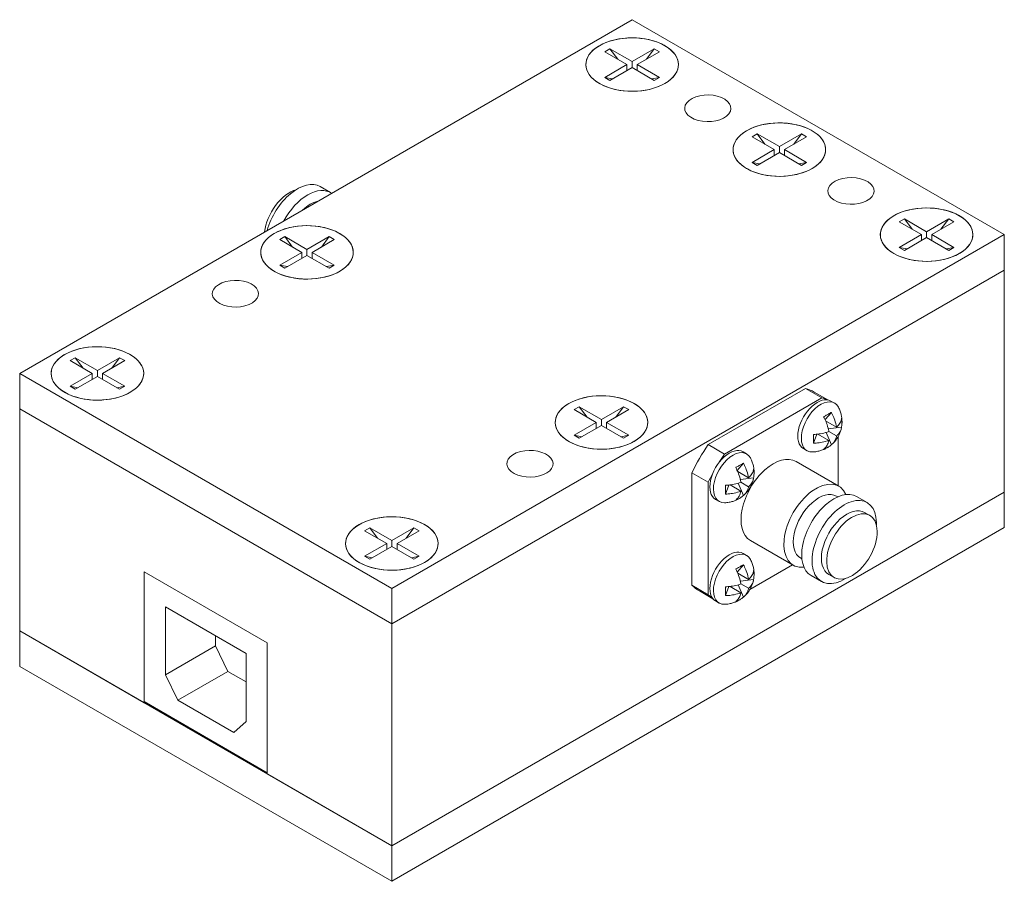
# Model space of a CAD drawing. Header units: millimetres. Extents: x -259 to 118, y 110 to 585.
# Tile 6 of 22: x -43 to 25, y 231 to 291. Entities that reach past the tile are written whole.
import ezdxf

# ---------------------------------------------------------------- set-up
doc = ezdxf.new("R2010")
doc.units = ezdxf.units.MM
doc.header["$MEASUREMENT"] = 0

msp = doc.modelspace()

# ---------------------------------------------------------------- linework, layer by layer
at = {"color": 0, "linetype": 'Continuous', "lineweight": 0, "extrusion": (-2.77556e-17, 0.816497, 0.57735)}
for p, q in [((-0.339, 290.684), (-42.694, 266.23)), ((25.4, 275.824), (-0.339, 290.684)), ((-1.87, 288.671), (-2.226, 288.465)), ((-2.226, 288.465), (-0.695, 287.581)), ((-0.339, 287.787), (-1.87, 288.671)), ((-1.87, 288.671), (-1.334, 287.95)), ((1.192, 288.671), (-0.339, 287.787)), ((0.018, 287.581), (1.549, 288.465)), ((0.656, 287.95), (1.192, 288.671)), ((1.549, 288.465), (1.192, 288.671)), ((-0.695, 287.581), (-2.226, 286.697)), ((-1.87, 286.492), (-0.339, 287.375)), ((-0.695, 287.581), (-0.695, 287.17)), ((-0.339, 287.375), (-0.339, 287.787)), ((-0.339, 287.375), (1.192, 286.492)), ((1.549, 286.697), (0.018, 287.581)), ((0.018, 287.581), (0.018, 287.17)), ((-2.226, 286.697), (-1.87, 286.492)), ((-2.226, 286.697), (-1.69, 286.595)), ((1.013, 286.595), (1.549, 286.697)), ((1.192, 286.492), (1.549, 286.697)), ((8.313, 282.792), (7.956, 282.586)), ((9.844, 281.908), (8.313, 282.792)), ((8.313, 282.792), (8.848, 282.071)), ((11.375, 282.792), (9.844, 281.908)), ((10.839, 282.071), (11.375, 282.792)), ((11.731, 282.586), (11.375, 282.792)), ((7.956, 282.586), (9.487, 281.702)), ((10.2, 281.702), (11.731, 282.586)), ((9.487, 281.702), (7.956, 280.819)), ((8.313, 280.613), (9.844, 281.497)), ((9.487, 281.702), (9.487, 281.291)), ((9.844, 281.497), (9.844, 281.908)), ((9.844, 281.497), (11.375, 280.613)), ((11.731, 280.819), (10.2, 281.702)), ((10.2, 281.702), (10.2, 281.291)), ((7.956, 280.819), (8.313, 280.613)), ((7.956, 280.819), (8.492, 280.716)), ((11.195, 280.716), (11.731, 280.819)), ((11.375, 280.613), (11.731, 280.819)), ((-21.918, 279.142), (-21.202, 278.728)), ((18.495, 276.913), (18.139, 276.707)), ((18.139, 276.707), (19.67, 275.824)), ((20.026, 276.029), (18.495, 276.913)), ((18.495, 276.913), (19.031, 276.192)), ((21.557, 276.913), (20.026, 276.029)), ((20.382, 275.824), (21.913, 276.707)), ((21.021, 276.192), (21.557, 276.913)), ((21.913, 276.707), (21.557, 276.913)), ((-16.956, 251.37), (25.4, 275.824)), ((19.67, 275.824), (18.139, 274.94)), ((19.67, 275.824), (19.67, 275.412)), ((20.026, 275.618), (20.026, 276.029)), ((21.913, 274.94), (20.382, 275.824)), ((20.382, 275.824), (20.382, 275.412)), ((25.4, 273.374), (25.4, 275.824)), ((-24.356, 275.688), (-24.712, 275.483)), ((-24.712, 275.483), (-23.181, 274.599)), ((-22.825, 274.805), (-24.356, 275.688)), ((-24.356, 275.688), (-23.82, 274.968)), ((-21.294, 275.688), (-22.825, 274.805)), ((-22.468, 274.599), (-20.937, 275.483)), ((-21.83, 274.968), (-21.294, 275.688)), ((-20.937, 275.483), (-21.294, 275.688)), ((18.495, 274.734), (20.026, 275.618)), ((20.026, 275.618), (21.557, 274.734)), ((-23.181, 274.599), (-24.712, 273.715)), ((-23.181, 274.599), (-23.181, 274.187)), ((-22.825, 274.393), (-22.825, 274.805)), ((-20.937, 273.715), (-22.468, 274.599)), ((-22.468, 274.599), (-22.468, 274.187)), ((18.139, 274.94), (18.495, 274.734)), ((18.139, 274.94), (18.674, 274.838)), ((21.377, 274.838), (21.913, 274.94)), ((21.557, 274.734), (21.913, 274.94)), ((-24.356, 273.509), (-22.825, 274.393)), ((-22.825, 274.393), (-21.294, 273.509)), ((-24.712, 273.715), (-24.356, 273.509)), ((-24.712, 273.715), (-24.176, 273.613)), ((-21.473, 273.613), (-20.937, 273.715)), ((-21.294, 273.509), (-20.937, 273.715)), ((25.4, 273.374), (-16.956, 248.92)), ((-16.956, 248.92), (25.4, 273.374)), ((25.4, 258.024), (25.4, 273.374)), ((-38.851, 267.319), (-39.208, 267.114)), ((-39.208, 267.114), (-37.677, 266.23)), ((-37.32, 266.436), (-38.851, 267.319)), ((-38.851, 267.319), (-38.316, 266.599)), ((-35.79, 267.319), (-37.32, 266.436)), ((-36.964, 266.23), (-35.433, 267.114)), ((-36.325, 266.599), (-35.79, 267.319)), ((-35.433, 267.114), (-35.79, 267.319)), ((-37.32, 266.024), (-37.32, 266.436)), ((-42.694, 266.23), (-16.956, 251.37)), ((-42.694, 263.78), (-42.694, 266.23)), ((-37.677, 266.23), (-39.208, 265.346)), ((-38.851, 265.14), (-37.32, 266.024)), ((-37.677, 266.23), (-37.677, 265.818)), ((-37.32, 266.024), (-35.79, 265.14)), ((-35.433, 265.346), (-36.964, 266.23)), ((-36.964, 266.23), (-36.964, 265.818)), ((-39.208, 265.346), (-38.851, 265.14)), ((-39.208, 265.346), (-38.672, 265.244)), ((-35.969, 265.244), (-35.433, 265.346)), ((-35.79, 265.14), (-35.433, 265.346)), ((11.655, 265.193), (4.921, 261.306)), ((11.655, 265.193), (12.786, 264.54)), ((12.256, 264.938), (13.184, 264.403)), ((12.786, 264.54), (6.052, 260.652)), ((13.657, 264.181), (13.41, 264.323)), ((-42.694, 248.43), (-42.694, 263.78)), ((-42.694, 263.78), (-16.956, 248.92)), ((-42.694, 263.78), (-16.956, 248.92)), ((-3.991, 263.931), (-4.347, 263.725)), ((-4.347, 263.725), (-2.816, 262.841)), ((-2.46, 263.047), (-3.991, 263.931)), ((-3.991, 263.931), (-3.455, 263.21)), ((-0.929, 263.931), (-2.46, 263.047)), ((-2.104, 262.841), (-0.573, 263.725)), ((-1.465, 263.21), (-0.929, 263.931)), ((-0.573, 263.725), (-0.929, 263.931)), ((13.439, 263.535), (13.006, 263.034)), ((-2.46, 262.636), (-2.46, 263.047)), ((13.796, 262.519), (13.042, 262.954)), ((-2.816, 262.841), (-4.347, 261.957)), ((-3.991, 261.752), (-2.46, 262.636)), ((-2.816, 262.841), (-2.816, 262.43)), ((-2.46, 262.636), (-0.929, 261.752)), ((-0.573, 261.957), (-2.104, 262.841)), ((-2.104, 262.841), (-2.104, 262.43)), ((14.14, 262.518), (13.225, 262.411)), ((13.265, 262.213), (13.796, 261.907)), ((-4.347, 261.957), (-3.991, 261.752)), ((-4.347, 261.957), (-3.812, 261.855)), ((-1.109, 261.855), (-0.573, 261.957)), ((-0.929, 261.752), (-0.573, 261.957)), ((12.207, 261.402), (12.425, 262.027)), ((13.265, 261.601), (12.511, 262.036)), ((13.073, 262.148), (13.439, 261.303)), ((13.909, 258.457), (13.909, 261.863)), ((6.052, 260.652), (4.921, 261.306)), ((7.576, 260.67), (7.329, 260.813)), ((11.757, 260.89), (11.51, 261.033)), ((10.994, 260.14), (13.959, 258.428)), ((7.358, 260.024), (6.925, 259.523)), ((7.715, 259.008), (6.961, 259.443)), ((3.798, 259.36), (4.929, 258.707)), ((3.798, 259.36), (3.798, 251.585)), ((8.059, 259.007), (7.144, 258.901)), ((4.929, 258.707), (4.929, 250.931)), ((6.126, 257.891), (6.344, 258.516)), ((7.184, 258.09), (6.43, 258.525)), ((6.992, 258.637), (7.358, 257.792)), ((7.184, 258.702), (7.715, 258.396)), ((-16.956, 233.57), (25.4, 258.024)), ((-16.956, 233.57), (25.4, 258.024)), ((5.676, 257.379), (5.429, 257.522)), ((13.793, 257.743), (13.876, 257.695)), ((15.189, 257.718), (15.906, 257.304)), ((25.4, 258.024), (25.4, 255.574)), ((15.74, 256.619), (16.101, 256.411)), ((-18.487, 255.562), (-18.843, 255.356)), ((-18.843, 255.356), (-17.312, 254.472)), ((-16.956, 254.678), (-18.487, 255.562)), ((-18.487, 255.562), (-17.951, 254.841)), ((-16.956, 231.12), (25.4, 255.574)), ((-15.425, 255.562), (-16.956, 254.678)), ((-16.599, 254.472), (-15.068, 255.356)), ((-15.961, 254.841), (-15.425, 255.562)), ((-15.068, 255.356), (-15.425, 255.562)), ((-16.956, 254.266), (-16.956, 254.678)), ((7.844, 254.684), (10.809, 252.972)), ((-17.312, 254.472), (-18.843, 253.588)), ((-18.487, 253.383), (-16.956, 254.266)), ((-17.312, 254.472), (-17.312, 254.061)), ((-16.956, 254.266), (-15.425, 253.383)), ((-15.068, 253.588), (-16.599, 254.472)), ((-16.599, 254.472), (-16.599, 254.061)), ((-18.843, 253.588), (-18.487, 253.383)), ((-18.843, 253.588), (-18.307, 253.486)), ((-15.604, 253.486), (-15.068, 253.588)), ((-15.425, 253.383), (-15.068, 253.588)), ((7.576, 253.648), (7.329, 253.791)), ((11.319, 253.458), (11.402, 253.41)), ((7.358, 253.002), (6.925, 252.501)), ((7.809, 251.297), (10.759, 253.001)), ((-34.082, 243.458), (-34.082, 252.521)), ((-34.082, 252.521), (-25.568, 247.605)), ((-25.568, 247.605), (-34.082, 252.521)), ((-34.082, 252.521), (-34.082, 243.539)), ((7.715, 251.986), (6.961, 252.422)), ((8.059, 251.985), (7.144, 251.879)), ((12.039, 252.262), (12.756, 251.848)), ((13.266, 252.334), (13.627, 252.125)), ((-16.956, 248.92), (-16.956, 251.37)), ((4.929, 250.931), (3.798, 251.585)), ((6.126, 250.869), (6.344, 251.494)), ((7.184, 251.068), (6.43, 251.503)), ((6.992, 251.616), (7.358, 250.77)), ((7.184, 251.68), (7.715, 251.374)), ((4.319, 251.191), (5.247, 250.656)), ((-32.612, 245.392), (-32.612, 250.088)), ((-32.612, 250.088), (-27.038, 246.87)), ((5.676, 250.357), (5.429, 250.5)), ((-16.956, 233.57), (-16.956, 248.92)), ((-42.694, 248.43), (-42.694, 245.981)), ((-42.694, 248.43), (-16.956, 233.57)), ((-42.694, 248.43), (-34.082, 243.458)), ((-29.156, 247.387), (-29.156, 248.093)), ((-32.612, 245.392), (-29.156, 247.387)), ((-28.303, 245.635), (-29.156, 247.387)), ((-25.568, 238.542), (-25.568, 247.605)), ((-25.568, 247.605), (-25.568, 238.624)), ((-27.038, 246.87), (-27.038, 242.174)), ((-42.694, 245.981), (-16.956, 231.12)), ((-31.758, 243.64), (-32.612, 245.392)), ((-31.758, 243.64), (-28.303, 245.635)), ((-27.038, 244.905), (-28.303, 245.635)), ((-25.568, 238.624), (-34.082, 243.539)), ((-34.011, 243.498), (-34.082, 243.458)), ((-27.892, 241.408), (-31.758, 243.64)), ((-27.038, 242.174), (-27.892, 241.408)), ((-16.956, 233.57), (-25.568, 238.542)), ((-16.956, 233.57), (-16.956, 231.12))]:
    msp.add_line(p, q, dxfattribs=at)
at = {"color": 0, "linetype": 'Continuous', "lineweight": 0, "extrusion": (-5.706e-17, -1.66533e-16, -1)}
msp.add_ellipse((-0.339, 287.581), major_axis=(3.2, 0), ratio=0.57735, start_param=-13.272937, end_param=-6.989752, dxfattribs=at)
at = {"color": 0, "linetype": 'Continuous', "lineweight": 0}
for centre, major_axis, start_param, end_param in [((-0.339, 287.581), (3.2, 0), -0.785398, 5.497787), ((9.844, 281.702), (3.2, 0), -0.785398, 5.497787), ((-23.493, 276.414), (1.575, 2.728), 0, 1.998015), ((-22.605, 275.901), (-1.237, -2.143), -2.659358, -2.053031), ((20.026, 275.824), (3.2, 0), -0.785398, 5.497787), ((-22.825, 274.599), (3.2, 0), -0.785398, 5.497787), ((-37.32, 266.23), (3.2, 0), -0.785398, 5.497787), ((8.288, 258.065), (3.968, 6.874), 0, 0.141986), ((-2.46, 262.841), (3.2, 0), -0.785398, 5.497787), ((8.288, 258.065), (-3.968, -6.874), -1.712782, -1.428811), ((9.419, 257.412), (1.575, 2.728), 0, 3.141593), ((12.384, 255.7), (1.575, 2.728), -0.400975, 3.542567), ((12.556, 255.601), (1.237, 2.143), 0, 3.141593), ((14.331, 254.576), (1.575, 2.728), -0.763847, 3.967182), ((14.503, 254.477), (1.237, 2.143), 0, 3.141593), ((-16.956, 254.472), (3.2, 0), -0.785398, 5.497787), ((14.331, 254.576), (1.575, 2.728), -0.82559, -0.763847), ((8.288, 258.065), (-3.968, -6.874), -0.141986, 0)]:
    msp.add_ellipse(centre, major_axis=major_axis, ratio=0.57735, start_param=start_param, end_param=end_param, dxfattribs=at)
at = {"color": 0, "linetype": 'Continuous', "lineweight": 0, "extrusion": (-4.63483e-17, -2.77556e-16, -1)}
for centre, start_param, end_param in [((4.894, 284.56), -5.655945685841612, 0.6272396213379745), ((14.793, 278.845), -11.939131, -5.655946), ((-27.774, 271.741), -10.05201758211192, -3.76883227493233), ((-7.41, 259.984), -16.335203, -10.052018)]:
    msp.add_ellipse(centre, major_axis=(1.6, 0), ratio=0.57735, start_param=start_param, end_param=end_param, dxfattribs=at)
at = {"color": 0, "linetype": 'Continuous', "lineweight": 0, "extrusion": (-1.69982e-17, -2.22045e-16, -1)}
msp.add_ellipse((9.844, 281.702), major_axis=(3.2, 0), ratio=0.57735, start_param=-20.34960475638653, end_param=-14.06641944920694, dxfattribs=at)
at = {"color": 0, "linetype": 'Continuous', "lineweight": 0, "extrusion": (-7.58296e-17, -2.03185e-17, -1)}
for centre, major_axis, start_param, end_param in [((-24.027, 276.722), (1.237, 2.143), -2.214254, -0.528878), ((9.419, 257.412), (3.968, 6.874), -1.712782, -1.629416)]:
    msp.add_ellipse(centre, major_axis=major_axis, ratio=0.57735, start_param=start_param, end_param=end_param, dxfattribs=at)
at = {"color": 0, "linetype": 'Continuous', "lineweight": 0, "extrusion": (-1.99733e-16, -1.28814e-17, -1)}
msp.add_ellipse((-22.777, 276), major_axis=(1.575, 2.728), ratio=0.57735, start_param=-1.618696, end_param=0.047899, dxfattribs=at)
at = {"color": 0, "linetype": 'Continuous', "lineweight": 0, "extrusion": (1.49535e-16, -1.66533e-16, -1)}
msp.add_ellipse((20.026, 275.824), major_axis=(3.2, 0), ratio=0.57735, start_param=-13.272937, end_param=-6.989752, dxfattribs=at)
at = {"color": 0, "linetype": 'Continuous', "lineweight": 0, "extrusion": (1.49535e-16, -1.11022e-16, -1)}
for centre in [(-22.825, 274.599), (-2.46, 262.841)]:
    msp.add_ellipse(centre, major_axis=(3.2, 0), ratio=0.57735, start_param=-14.843733, end_param=-8.560548, dxfattribs=at)
at = {"color": 0, "linetype": 'Continuous', "lineweight": 0, "extrusion": (6.77066e-17, -2.22045e-16, -1)}
msp.add_ellipse((-37.32, 266.23), major_axis=(3.2, 0), ratio=0.57735, start_param=-8.560548, end_param=-2.277363, dxfattribs=at)
at = {"color": 0, "linetype": 'Continuous', "lineweight": 0, "extrusion": (-1.20185e-16, 6.93889e-17, -1)}
for centre in [(12.46, 262.678), (6.379, 259.167), (6.379, 252.145)]:
    msp.add_ellipse(centre, major_axis=(-0.95, -1.645), ratio=0.57735, start_param=0, end_param=3.141593, dxfattribs=at)
at = {"color": 0, "linetype": 'Continuous', "lineweight": 0, "extrusion": (7.95482e-17, 8.22703e-17, -1)}
for centre in [(12.707, 262.535), (6.626, 259.024), (6.626, 252.002)]:
    msp.add_ellipse(centre, major_axis=(-0.95, -1.645), ratio=0.57735, start_param=-0.343755, end_param=3.485348, dxfattribs=at)
at = {"color": 0, "linetype": 'Continuous', "lineweight": 0, "extrusion": (-1.71978e-16, 3.51927e-17, -1)}
for start_param, end_param in [(-0.141986, -0.05862), (-1.512176, -1.428811)]:
    msp.add_ellipse((9.419, 257.412), major_axis=(3.968, 6.874), ratio=0.57735, start_param=start_param, end_param=end_param, dxfattribs=at)
at = {"color": 0, "linetype": 'Continuous', "lineweight": 0, "extrusion": (9.98667e-17, 6.4407e-18, -1)}
msp.add_ellipse((13.614, 254.99), major_axis=(-1.575, -2.728), ratio=0.57735, start_param=0, end_param=3.141593, dxfattribs=at)
at = {"color": 0, "linetype": 'Continuous', "lineweight": 0, "extrusion": (-5.55112e-17, -9.61481e-17, -1)}
msp.add_ellipse((14.864, 254.268), major_axis=(-1.237, -2.143), ratio=0.57735, start_param=-5.519338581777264, end_param=0.7638467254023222, dxfattribs=at)
at = {"color": 0, "linetype": 'Continuous', "lineweight": 0, "extrusion": (3.85129e-17, -2.22045e-16, -1)}
msp.add_ellipse((-16.956, 254.472), major_axis=(3.2, 0), ratio=0.57735, start_param=-14.843733, end_param=-8.560548, dxfattribs=at)
at = {"color": 0, "linetype": 'Continuous', "lineweight": 0, "extrusion": (-1.47941e-16, 2.13149e-17, -1)}
msp.add_ellipse((9.419, 257.412), major_axis=(-3.968, -6.874), ratio=0.57735, start_param=0.05862, end_param=0.141986, dxfattribs=at)
at = {"color": 0, "linetype": 'Continuous', "lineweight": 0}
for points, knots in [([(13.439, 263.535), (13.419, 263.524), (13.398, 263.514), (13.314, 263.47), (13.249, 263.433), (13.126, 263.362), (13.056, 263.32), (12.959, 263.26), (12.934, 263.245), (12.909, 263.229)], [5.6990418, 5.6990418, 5.6990418, 5.6990418, 5.7895173, 5.7895173, 6.0512941, 6.0512941, 6.313071, 6.313071, 6.4035464, 6.4035464, 6.4035464, 6.4035464]), ([(13.796, 262.519), (13.789, 262.559), (13.782, 262.6), (13.74, 262.798), (13.691, 262.96), (13.592, 263.219), (13.539, 263.339), (13.466, 263.483), (13.453, 263.509), (13.439, 263.535)], [6.610207, 6.610207, 6.610207, 6.610207, 6.736482, 6.736482, 7.223793, 7.223793, 7.587007, 7.587007, 7.668184, 7.668184, 7.668184, 7.668184]), ([(14.17, 262.714), (14.175, 262.774), (14.177, 262.837), (14.176, 262.97), (14.173, 263.041), (14.157, 263.191), (14.144, 263.27), (14.107, 263.437), (14.082, 263.525), (14.015, 263.708), (13.974, 263.803), (13.922, 263.9)], [6.1838874, 6.1838874, 6.1838874, 6.1838874, 6.2920755, 6.2920755, 6.4002637, 6.4002637, 6.5084518, 6.5084518, 6.61664, 6.61664, 6.7248281, 6.7248281, 6.7248281, 6.7248281]), ([(12.909, 263.229), (12.922, 263.203), (12.936, 263.177), (13.009, 263.033), (13.062, 262.913), (13.16, 262.654), (13.21, 262.492), (13.251, 262.294), (13.259, 262.253), (13.265, 262.213)], [4.83016, 4.83016, 4.83016, 4.83016, 4.911337, 4.911337, 5.274551, 5.274551, 5.761862, 5.761862, 5.888136, 5.888136, 5.888136, 5.888136]), ([(14.14, 263.13), (14.139, 263.113), (14.136, 263.096), (14.121, 263.003), (14.096, 262.928), (14.02, 262.77), (13.954, 262.675), (13.844, 262.563), (13.821, 262.541), (13.796, 262.519)], [4.83016, 4.83016, 4.83016, 4.83016, 4.911337, 4.911337, 5.274551, 5.274551, 5.761862, 5.761862, 5.888136, 5.888136, 5.888136, 5.888136]), ([(14.14, 262.518), (14.146, 262.545), (14.151, 262.572), (14.169, 262.678), (14.175, 262.757), (14.175, 262.899), (14.169, 262.976), (14.151, 263.078), (14.146, 263.104), (14.14, 263.13)], [5.6990418, 5.6990418, 5.6990418, 5.6990418, 5.7895173, 5.7895173, 6.0512941, 6.0512941, 6.313071, 6.313071, 6.4035464, 6.4035464, 6.4035464, 6.4035464]), ([(13.265, 262.213), (13.228, 262.199), (13.189, 262.185), (12.996, 262.122), (12.831, 262.083), (12.558, 262.039), (12.427, 262.025), (12.266, 262.016), (12.237, 262.015), (12.207, 262.014)], [6.610207, 6.610207, 6.610207, 6.610207, 6.736482, 6.736482, 7.223793, 7.223793, 7.587007, 7.587007, 7.668184, 7.668184, 7.668184, 7.668184]), ([(13.516, 261.366), (13.584, 261.429), (13.643, 261.492), (13.749, 261.618), (13.796, 261.682), (13.882, 261.813), (13.92, 261.879), (13.99, 262.019), (14.022, 262.092), (14.079, 262.247), (14.104, 262.329), (14.124, 262.419)], [5.0071182, 5.0071182, 5.0071182, 5.0071182, 5.2033858, 5.2033858, 5.3996534, 5.3996534, 5.5959209, 5.5959209, 5.7921885, 5.7921885, 5.9884561, 5.9884561, 5.9884561, 5.9884561]), ([(13.796, 261.907), (13.821, 261.929), (13.844, 261.951), (13.954, 262.062), (14.02, 262.158), (14.096, 262.315), (14.121, 262.391), (14.136, 262.484), (14.139, 262.501), (14.14, 262.518)], [6.610207, 6.610207, 6.610207, 6.610207, 6.736482, 6.736482, 7.223793, 7.223793, 7.587007, 7.587007, 7.668184, 7.668184, 7.668184, 7.668184]), ([(12.207, 262.014), (12.206, 261.984), (12.205, 261.955), (12.202, 261.841), (12.2, 261.759), (12.2, 261.617), (12.202, 261.542), (12.205, 261.448), (12.206, 261.425), (12.207, 261.402)], [5.6990418, 5.6990418, 5.6990418, 5.6990418, 5.7895173, 5.7895173, 6.0512941, 6.0512941, 6.313071, 6.313071, 6.4035464, 6.4035464, 6.4035464, 6.4035464]), ([(12.207, 261.402), (12.237, 261.403), (12.266, 261.404), (12.427, 261.413), (12.558, 261.427), (12.831, 261.471), (12.996, 261.509), (13.189, 261.572), (13.228, 261.586), (13.265, 261.601)], [4.83016, 4.83016, 4.83016, 4.83016, 4.911337, 4.911337, 5.274551, 5.274551, 5.761862, 5.761862, 5.888136, 5.888136, 5.888136, 5.888136]), ([(13.265, 261.601), (13.259, 261.568), (13.251, 261.536), (13.21, 261.386), (13.16, 261.281), (13.062, 261.136), (13.009, 261.077), (12.936, 261.017), (12.922, 261.007), (12.909, 260.997)], [6.610207, 6.610207, 6.610207, 6.610207, 6.736482, 6.736482, 7.223793, 7.223793, 7.587007, 7.587007, 7.668184, 7.668184, 7.668184, 7.668184]), ([(13.439, 261.303), (13.453, 261.313), (13.466, 261.323), (13.539, 261.383), (13.592, 261.442), (13.691, 261.587), (13.74, 261.692), (13.782, 261.842), (13.789, 261.874), (13.796, 261.907)], [4.83016, 4.83016, 4.83016, 4.83016, 4.911337, 4.911337, 5.274551, 5.274551, 5.761862, 5.761862, 5.888136, 5.888136, 5.888136, 5.888136]), ([(12.133, 260.801), (12.243, 260.805), (12.346, 260.816), (12.538, 260.85), (12.626, 260.873), (12.789, 260.924), (12.864, 260.952), (13.002, 261.013), (13.065, 261.045), (13.181, 261.111), (13.234, 261.145), (13.284, 261.179)], [4.2707462, 4.2707462, 4.2707462, 4.2707462, 4.3789343, 4.3789343, 4.4871225, 4.4871225, 4.5953106, 4.5953106, 4.7034988, 4.7034988, 4.8116869, 4.8116869, 4.8116869, 4.8116869]), ([(12.909, 260.997), (12.934, 261.005), (12.959, 261.013), (13.056, 261.049), (13.126, 261.082), (13.249, 261.154), (13.314, 261.198), (13.398, 261.266), (13.419, 261.285), (13.439, 261.303)], [5.6990418, 5.6990418, 5.6990418, 5.6990418, 5.7895173, 5.7895173, 6.0512941, 6.0512941, 6.313071, 6.313071, 6.4035464, 6.4035464, 6.4035464, 6.4035464]), ([(8.089, 259.203), (8.094, 259.263), (8.096, 259.326), (8.095, 259.459), (8.092, 259.53), (8.075, 259.68), (8.063, 259.759), (8.025, 259.926), (8.001, 260.014), (7.934, 260.197), (7.893, 260.292), (7.841, 260.389)], [6.1838874, 6.1838874, 6.1838874, 6.1838874, 6.2920755, 6.2920755, 6.4002637, 6.4002637, 6.5084518, 6.5084518, 6.61664, 6.61664, 6.7248281, 6.7248281, 6.7248281, 6.7248281]), ([(7.358, 260.024), (7.337, 260.014), (7.316, 260.003), (7.233, 259.959), (7.168, 259.922), (7.045, 259.851), (6.975, 259.809), (6.878, 259.749), (6.853, 259.734), (6.827, 259.718)], [5.6990418, 5.6990418, 5.6990418, 5.6990418, 5.7895173, 5.7895173, 6.0512941, 6.0512941, 6.313071, 6.313071, 6.4035464, 6.4035464, 6.4035464, 6.4035464]), ([(6.827, 259.718), (6.841, 259.692), (6.855, 259.666), (6.928, 259.522), (6.981, 259.402), (7.079, 259.143), (7.128, 258.981), (7.17, 258.783), (7.178, 258.742), (7.184, 258.702)], [4.83016, 4.83016, 4.83016, 4.83016, 4.911337, 4.911337, 5.274551, 5.274551, 5.761862, 5.761862, 5.888136, 5.888136, 5.888136, 5.888136]), ([(7.715, 259.008), (7.708, 259.048), (7.701, 259.089), (7.659, 259.287), (7.61, 259.449), (7.511, 259.708), (7.458, 259.828), (7.385, 259.972), (7.372, 259.998), (7.358, 260.024)], [6.610207, 6.610207, 6.610207, 6.610207, 6.736482, 6.736482, 7.223793, 7.223793, 7.587007, 7.587007, 7.668184, 7.668184, 7.668184, 7.668184]), ([(8.059, 259.619), (8.057, 259.602), (8.055, 259.585), (8.04, 259.492), (8.015, 259.417), (7.939, 259.259), (7.873, 259.164), (7.763, 259.053), (7.74, 259.03), (7.715, 259.008)], [4.83016, 4.83016, 4.83016, 4.83016, 4.911337, 4.911337, 5.274551, 5.274551, 5.761862, 5.761862, 5.888136, 5.888136, 5.888136, 5.888136]), ([(8.059, 259.007), (8.065, 259.034), (8.07, 259.061), (8.088, 259.167), (8.093, 259.246), (8.093, 259.388), (8.088, 259.466), (8.07, 259.568), (8.065, 259.594), (8.059, 259.619)], [5.6990418, 5.6990418, 5.6990418, 5.6990418, 5.7895173, 5.7895173, 6.0512941, 6.0512941, 6.313071, 6.313071, 6.4035464, 6.4035464, 6.4035464, 6.4035464]), ([(7.435, 257.855), (7.503, 257.918), (7.562, 257.981), (7.668, 258.107), (7.715, 258.171), (7.8, 258.302), (7.839, 258.369), (7.909, 258.508), (7.941, 258.581), (7.998, 258.736), (8.023, 258.818), (8.043, 258.908)], [5.0071182, 5.0071182, 5.0071182, 5.0071182, 5.2033858, 5.2033858, 5.3996534, 5.3996534, 5.5959209, 5.5959209, 5.7921885, 5.7921885, 5.9884561, 5.9884561, 5.9884561, 5.9884561]), ([(7.715, 258.396), (7.74, 258.418), (7.763, 258.44), (7.873, 258.551), (7.939, 258.647), (8.015, 258.804), (8.04, 258.88), (8.055, 258.973), (8.057, 258.99), (8.059, 259.007)], [6.610207, 6.610207, 6.610207, 6.610207, 6.736482, 6.736482, 7.223793, 7.223793, 7.587007, 7.587007, 7.668184, 7.668184, 7.668184, 7.668184]), ([(6.126, 258.503), (6.125, 258.474), (6.124, 258.444), (6.12, 258.33), (6.119, 258.248), (6.119, 258.106), (6.12, 258.031), (6.124, 257.937), (6.125, 257.914), (6.126, 257.891)], [5.6990418, 5.6990418, 5.6990418, 5.6990418, 5.7895173, 5.7895173, 6.0512941, 6.0512941, 6.313071, 6.313071, 6.4035464, 6.4035464, 6.4035464, 6.4035464]), ([(7.184, 258.702), (7.146, 258.688), (7.107, 258.674), (6.915, 258.611), (6.75, 258.572), (6.477, 258.528), (6.346, 258.514), (6.185, 258.505), (6.156, 258.504), (6.126, 258.503)], [6.610207, 6.610207, 6.610207, 6.610207, 6.736482, 6.736482, 7.223793, 7.223793, 7.587007, 7.587007, 7.668184, 7.668184, 7.668184, 7.668184]), ([(6.126, 257.891), (6.156, 257.892), (6.185, 257.893), (6.346, 257.902), (6.477, 257.916), (6.75, 257.96), (6.915, 257.998), (7.107, 258.061), (7.146, 258.075), (7.184, 258.09)], [4.83016, 4.83016, 4.83016, 4.83016, 4.911337, 4.911337, 5.274551, 5.274551, 5.761862, 5.761862, 5.888136, 5.888136, 5.888136, 5.888136]), ([(7.184, 258.09), (7.178, 258.057), (7.17, 258.025), (7.128, 257.875), (7.079, 257.77), (6.981, 257.625), (6.928, 257.566), (6.855, 257.506), (6.841, 257.496), (6.827, 257.486)], [6.610207, 6.610207, 6.610207, 6.610207, 6.736482, 6.736482, 7.223793, 7.223793, 7.587007, 7.587007, 7.668184, 7.668184, 7.668184, 7.668184]), ([(7.358, 257.792), (7.372, 257.802), (7.385, 257.812), (7.458, 257.872), (7.511, 257.931), (7.61, 258.076), (7.659, 258.181), (7.701, 258.331), (7.708, 258.363), (7.715, 258.396)], [4.83016, 4.83016, 4.83016, 4.83016, 4.911337, 4.911337, 5.274551, 5.274551, 5.761862, 5.761862, 5.888136, 5.888136, 5.888136, 5.888136]), ([(6.052, 257.29), (6.162, 257.294), (6.265, 257.305), (6.457, 257.339), (6.545, 257.362), (6.708, 257.413), (6.783, 257.441), (6.921, 257.502), (6.984, 257.534), (7.1, 257.6), (7.153, 257.634), (7.203, 257.668)], [4.2707462, 4.2707462, 4.2707462, 4.2707462, 4.3789343, 4.3789343, 4.4871225, 4.4871225, 4.5953106, 4.5953106, 4.7034988, 4.7034988, 4.8116869, 4.8116869, 4.8116869, 4.8116869]), ([(6.827, 257.486), (6.853, 257.494), (6.878, 257.502), (6.975, 257.538), (7.045, 257.572), (7.168, 257.643), (7.233, 257.687), (7.316, 257.755), (7.337, 257.774), (7.358, 257.792)], [5.6990418, 5.6990418, 5.6990418, 5.6990418, 5.7895173, 5.7895173, 6.0512941, 6.0512941, 6.313071, 6.313071, 6.4035464, 6.4035464, 6.4035464, 6.4035464]), ([(8.089, 252.181), (8.094, 252.241), (8.096, 252.304), (8.095, 252.437), (8.092, 252.508), (8.075, 252.658), (8.063, 252.737), (8.025, 252.904), (8.001, 252.992), (7.934, 253.175), (7.893, 253.27), (7.841, 253.367)], [6.1838874, 6.1838874, 6.1838874, 6.1838874, 6.2920755, 6.2920755, 6.4002637, 6.4002637, 6.5084518, 6.5084518, 6.61664, 6.61664, 6.7248281, 6.7248281, 6.7248281, 6.7248281]), ([(7.358, 253.002), (7.337, 252.992), (7.316, 252.981), (7.233, 252.937), (7.168, 252.901), (7.045, 252.829), (6.975, 252.787), (6.878, 252.727), (6.853, 252.712), (6.827, 252.696)], [5.6990418, 5.6990418, 5.6990418, 5.6990418, 5.7895173, 5.7895173, 6.0512941, 6.0512941, 6.313071, 6.313071, 6.4035464, 6.4035464, 6.4035464, 6.4035464]), ([(6.827, 252.696), (6.841, 252.67), (6.855, 252.644), (6.928, 252.5), (6.981, 252.38), (7.079, 252.121), (7.128, 251.959), (7.17, 251.761), (7.178, 251.72), (7.184, 251.68)], [4.83016, 4.83016, 4.83016, 4.83016, 4.911337, 4.911337, 5.274551, 5.274551, 5.761862, 5.761862, 5.888136, 5.888136, 5.888136, 5.888136]), ([(7.715, 251.986), (7.708, 252.026), (7.701, 252.067), (7.659, 252.265), (7.61, 252.427), (7.511, 252.686), (7.458, 252.806), (7.385, 252.95), (7.372, 252.976), (7.358, 253.002)], [6.610207, 6.610207, 6.610207, 6.610207, 6.736482, 6.736482, 7.223793, 7.223793, 7.587007, 7.587007, 7.668184, 7.668184, 7.668184, 7.668184]), ([(8.059, 252.597), (8.057, 252.58), (8.055, 252.563), (8.04, 252.47), (8.015, 252.395), (7.939, 252.237), (7.873, 252.142), (7.763, 252.031), (7.74, 252.008), (7.715, 251.986)], [4.83016, 4.83016, 4.83016, 4.83016, 4.911337, 4.911337, 5.274551, 5.274551, 5.761862, 5.761862, 5.888136, 5.888136, 5.888136, 5.888136]), ([(7.715, 251.374), (7.74, 251.396), (7.763, 251.418), (7.873, 251.53), (7.939, 251.625), (8.015, 251.783), (8.04, 251.858), (8.055, 251.951), (8.057, 251.968), (8.059, 251.985)], [6.610207, 6.610207, 6.610207, 6.610207, 6.736482, 6.736482, 7.223793, 7.223793, 7.587007, 7.587007, 7.668184, 7.668184, 7.668184, 7.668184]), ([(8.059, 251.985), (8.065, 252.012), (8.07, 252.039), (8.088, 252.145), (8.093, 252.224), (8.093, 252.366), (8.088, 252.444), (8.07, 252.546), (8.065, 252.572), (8.059, 252.597)], [5.6990418, 5.6990418, 5.6990418, 5.6990418, 5.7895173, 5.7895173, 6.0512941, 6.0512941, 6.313071, 6.313071, 6.4035464, 6.4035464, 6.4035464, 6.4035464]), ([(6.126, 251.481), (6.125, 251.452), (6.124, 251.422), (6.12, 251.308), (6.119, 251.226), (6.119, 251.084), (6.12, 251.009), (6.124, 250.915), (6.125, 250.892), (6.126, 250.869)], [5.6990418, 5.6990418, 5.6990418, 5.6990418, 5.7895173, 5.7895173, 6.0512941, 6.0512941, 6.313071, 6.313071, 6.4035464, 6.4035464, 6.4035464, 6.4035464]), ([(7.184, 251.68), (7.146, 251.666), (7.107, 251.652), (6.915, 251.589), (6.75, 251.551), (6.477, 251.507), (6.346, 251.492), (6.185, 251.483), (6.156, 251.482), (6.126, 251.481)], [6.610207, 6.610207, 6.610207, 6.610207, 6.736482, 6.736482, 7.223793, 7.223793, 7.587007, 7.587007, 7.668184, 7.668184, 7.668184, 7.668184]), ([(7.358, 250.77), (7.372, 250.78), (7.385, 250.791), (7.458, 250.85), (7.511, 250.909), (7.61, 251.054), (7.659, 251.159), (7.701, 251.31), (7.708, 251.341), (7.715, 251.374)], [4.83016, 4.83016, 4.83016, 4.83016, 4.911337, 4.911337, 5.274551, 5.274551, 5.761862, 5.761862, 5.888136, 5.888136, 5.888136, 5.888136]), ([(7.435, 250.833), (7.503, 250.896), (7.562, 250.959), (7.668, 251.085), (7.715, 251.149), (7.8, 251.28), (7.839, 251.347), (7.909, 251.486), (7.941, 251.559), (7.998, 251.714), (8.023, 251.797), (8.043, 251.887)], [5.0071182, 5.0071182, 5.0071182, 5.0071182, 5.2033858, 5.2033858, 5.3996534, 5.3996534, 5.5959209, 5.5959209, 5.7921885, 5.7921885, 5.9884561, 5.9884561, 5.9884561, 5.9884561]), ([(6.052, 250.268), (6.162, 250.272), (6.265, 250.283), (6.457, 250.317), (6.545, 250.34), (6.708, 250.391), (6.783, 250.42), (6.921, 250.48), (6.984, 250.513), (7.1, 250.578), (7.153, 250.612), (7.203, 250.646)], [4.2707462, 4.2707462, 4.2707462, 4.2707462, 4.3789343, 4.3789343, 4.4871225, 4.4871225, 4.5953106, 4.5953106, 4.7034988, 4.7034988, 4.8116869, 4.8116869, 4.8116869, 4.8116869]), ([(6.126, 250.869), (6.156, 250.87), (6.185, 250.871), (6.346, 250.88), (6.477, 250.894), (6.75, 250.938), (6.915, 250.977), (7.107, 251.04), (7.146, 251.053), (7.184, 251.068)], [4.83016, 4.83016, 4.83016, 4.83016, 4.911337, 4.911337, 5.274551, 5.274551, 5.761862, 5.761862, 5.888136, 5.888136, 5.888136, 5.888136]), ([(7.184, 251.068), (7.178, 251.035), (7.17, 251.003), (7.128, 250.853), (7.079, 250.748), (6.981, 250.603), (6.928, 250.544), (6.855, 250.484), (6.841, 250.474), (6.827, 250.464)], [6.610207, 6.610207, 6.610207, 6.610207, 6.736482, 6.736482, 7.223793, 7.223793, 7.587007, 7.587007, 7.668184, 7.668184, 7.668184, 7.668184]), ([(6.827, 250.464), (6.853, 250.472), (6.878, 250.48), (6.975, 250.516), (7.045, 250.55), (7.168, 250.621), (7.233, 250.665), (7.316, 250.734), (7.337, 250.752), (7.358, 250.77)], [5.6990418, 5.6990418, 5.6990418, 5.6990418, 5.7895173, 5.7895173, 6.0512941, 6.0512941, 6.313071, 6.313071, 6.4035464, 6.4035464, 6.4035464, 6.4035464])]:
    msp.add_open_spline(points, degree=3, knots=knots, dxfattribs=at)

doc.saveas('drawing.dxf')
